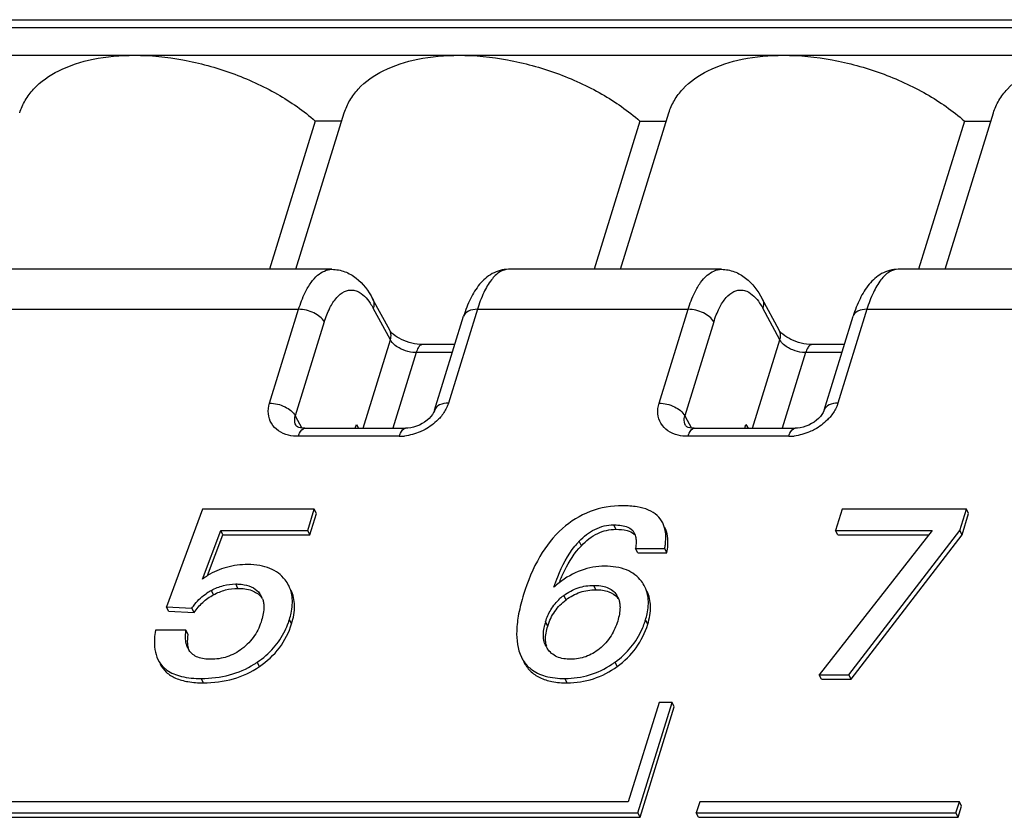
# Model space of a CAD drawing. Header units: millimetres. Extents: x 0 to 594, y 0 to 420.
# Tile 72 of 120: x 393.73 to 402.11, y 204.62 to 211.41. Entities that reach past the tile are written whole.
import ezdxf

# ---------------------------------------------------------------- set-up
doc = ezdxf.new("R2010")
doc.units = ezdxf.units.MM
doc.header["$LTSCALE"] = 32.67
doc.layers.get('0').update_dxf_attribs({"linetype": 'CONTINUOUS'})

msp = doc.modelspace()

# ---------------------------------------------------------------- linework, layer by layer
at = {"color": 7, "linetype": 'CONTINUOUS'}
for p, q in [((390.68491, 211.41017), (415.55356, 211.41017)), ((390.55739, 211.10706), (415.42603, 211.10706)), ((396.07818, 209.28559), (396.48978, 210.61752)), ((398.84136, 209.28559), (399.25296, 210.61752)), ((401.60455, 209.28559), (402.01614, 210.61752)), ((396.24295, 210.54761), (395.85295, 209.28559)), ((396.46817, 210.54761), (396.24295, 210.54761)), ((399.00613, 210.54761), (398.61614, 209.28559)), ((399.00613, 210.54761), (399.23136, 210.54761)), ((401.76931, 210.54761), (401.37932, 209.28559)), ((401.76931, 210.54761), (401.99454, 210.54761)), ((396.38441, 209.28559), (392.36246, 209.28559)), ((399.70023, 209.28559), (397.88883, 209.28559)), ((403.01605, 209.28559), (401.20465, 209.28559)), ((396.87716, 208.76653), (396.7313, 209.03542)), ((400.19298, 208.76653), (400.04712, 209.03542)), ((397.25909, 208.0873), (397.506, 208.8863)), ((400.57491, 208.0873), (400.82182, 208.8863)), ((397.43135, 208.64473), (397.15631, 208.64473)), ((400.74717, 208.64473), (400.47213, 208.64473)), ((396.58335, 207.93216), (396.59323, 207.96411)), ((396.59323, 207.96411), (396.61117, 207.93216)), ((399.89917, 207.93216), (399.90905, 207.96411)), ((399.90905, 207.96411), (399.92699, 207.93216)), ((396.15374, 207.93216), (397.01214, 207.93216)), ((399.46956, 207.93216), (400.32796, 207.93216)), ((395.28425, 207.24335), (394.97559, 206.41268)), ((396.23443, 207.24335), (395.28425, 207.24335)), ((396.1789, 207.06367), (396.23443, 207.24335)), ((396.1972, 207.02637), (396.25273, 207.20606)), ((396.25273, 207.20606), (396.23443, 207.24335)), ((400.72749, 207.24335), (400.67196, 207.06367)), ((401.78619, 207.24335), (400.72749, 207.24335)), ((401.73067, 207.06367), (401.78619, 207.24335)), ((401.74897, 207.02637), (401.8045, 207.20606)), ((401.8045, 207.20606), (401.78619, 207.24335)), ((395.28309, 206.64931), (395.43884, 207.06367)), ((395.45715, 207.02637), (395.43884, 207.06367)), ((395.43884, 207.06367), (396.1789, 207.06367)), ((396.1972, 207.02637), (396.1789, 207.06367)), ((401.49399, 207.06367), (400.53306, 205.83337)), ((400.69026, 207.02637), (400.67196, 207.06367)), ((400.67196, 207.06367), (401.49399, 207.06367)), ((400.78591, 205.83337), (401.73067, 207.06367)), ((401.74897, 207.02637), (401.73067, 207.06367)), ((395.32663, 206.67915), (395.45715, 207.02637)), ((395.45715, 207.02637), (396.1972, 207.02637)), ((400.69026, 207.02637), (401.46486, 207.02637)), ((400.80421, 205.79607), (401.74897, 207.02637)), ((398.98818, 206.87222), (398.96987, 206.90951)), ((398.96987, 206.90951), (399.2181, 206.90951)), ((398.98818, 206.87222), (399.2364, 206.87222)), ((399.2364, 206.87222), (399.2181, 206.90951)), ((394.9939, 206.37538), (394.97559, 206.41268)), ((394.97559, 206.41268), (395.19247, 206.4009)), ((394.9939, 206.37538), (395.21077, 206.3636)), ((395.21077, 206.3636), (395.19247, 206.4009)), ((395.14144, 206.21336), (394.88283, 206.21336)), ((395.15974, 206.17606), (395.14144, 206.21336)), ((400.55137, 205.79607), (400.53306, 205.83337)), ((400.53306, 205.83337), (400.78591, 205.83337)), ((400.55137, 205.79607), (400.80421, 205.79607)), ((400.80421, 205.79607), (400.78591, 205.83337)), ((399.16914, 205.59837), (398.90771, 204.75237)), ((398.98918, 204.65838), (399.27966, 205.59837)), ((399.00749, 204.62108), (399.29797, 205.56107)), ((399.27966, 205.59837), (399.16914, 205.59837)), ((399.29797, 205.56107), (399.27966, 205.59837)), ((398.90771, 204.75237), (391.39185, 204.75237)), ((399.51561, 204.75237), (399.48656, 204.65838)), ((401.72615, 204.75237), (399.51561, 204.75237)), ((401.6971, 204.65838), (401.72615, 204.75237)), ((401.71541, 204.62108), (401.74445, 204.71508)), ((401.74445, 204.71508), (401.72615, 204.75237)), ((391.25227, 204.65838), (398.98918, 204.65838)), ((391.27057, 204.62108), (399.00749, 204.62108)), ((399.00749, 204.62108), (398.98918, 204.65838)), ((399.50486, 204.62108), (399.48656, 204.65838)), ((399.48656, 204.65838), (401.6971, 204.65838)), ((399.50486, 204.62108), (401.71541, 204.62108)), ((401.71541, 204.62108), (401.6971, 204.65838))]:
    msp.add_line(p, q, dxfattribs=at)
at = {"color": 9, "linetype": 'CONTINUOUS'}
for p, q in [((415.49865, 211.34206), (390.63001, 211.34206)), ((397.88883, 209.28559), (397.88856, 209.28559)), ((401.20465, 209.28559), (401.20438, 209.28559)), ((392.0967, 208.94504), (396.1011, 208.94504)), ((395.85418, 208.14602), (396.1011, 208.94504)), ((396.88272, 208.68461), (396.73691, 208.9534)), ((397.62307, 208.94504), (397.37615, 208.14601)), ((397.62307, 208.94504), (399.41692, 208.94504)), ((399.17, 208.14602), (399.41692, 208.94504)), ((400.19854, 208.68461), (400.05273, 208.9534)), ((400.93889, 208.94504), (400.69197, 208.14601)), ((400.93889, 208.94504), (402.73274, 208.94504)), ((396.31981, 208.83717), (396.07287, 208.03806)), ((399.63563, 208.83717), (399.38869, 208.03806)), ((396.65019, 207.93216), (396.88272, 208.68461)), ((399.96601, 207.93216), (400.19854, 208.68461)), ((397.1014, 208.57662), (396.90225, 207.93216)), ((397.4103, 208.57662), (397.1014, 208.57662)), ((400.41722, 208.57662), (400.21806, 207.93216)), ((400.72612, 208.57662), (400.41722, 208.57662)), ((396.07287, 208.03806), (396.12939, 207.93387)), ((399.38869, 208.03806), (399.44521, 207.93387)), ((396.95718, 207.86405), (396.09887, 207.86405)), ((400.273, 207.86405), (399.41469, 207.86405)), ((398.80185, 207.07252), (398.78355, 207.10982)), ((398.96356, 207.02515), (398.95629, 207.03996)), ((398.50806, 206.93319), (398.48976, 206.97048)), ((395.3769, 206.51548), (395.3586, 206.55278)), ((395.58391, 206.5698), (395.5656, 206.60709)), ((398.63131, 206.55801), (398.61301, 206.59531)), ((398.37747, 206.47259), (398.35917, 206.50988)), ((396.04147, 206.26836), (396.02316, 206.30565)), ((398.2217, 206.24872), (398.2034, 206.28601)), ((399.07283, 206.26443), (399.05452, 206.30173)), ((395.76726, 205.90408), (395.74896, 205.94137)), ((398.81306, 205.90484), (398.79475, 205.94213)), ((395.29037, 205.76563), (395.27207, 205.80293)), ((398.38645, 205.76563), (398.36814, 205.80293))]:
    msp.add_line(p, q, dxfattribs=at)
at = {"color": 7, "linetype": 'CONTINUOUS'}
for points in [[(397.25912, 208.0874), (397.2567, 208.08045), (397.24992, 208.06583), (397.24018, 208.04989), (397.22755, 208.03337), (397.21216, 208.01685), (397.19422, 208.00078), (397.1741, 207.98567), (397.15221, 207.97195), (397.12885, 207.95987), (397.1045, 207.94972), (397.07977, 207.94179), (397.05523, 207.9362), (397.03147, 207.93301), (397.01213, 207.93217)], [(400.57494, 208.0874), (400.57252, 208.08045), (400.56574, 208.06583), (400.556, 208.04989), (400.54337, 208.03337), (400.52798, 208.01685), (400.51004, 208.00078), (400.48991, 207.98567), (400.46803, 207.97195), (400.44467, 207.95987), (400.42032, 207.94972), (400.39559, 207.94179), (400.37105, 207.9362), (400.34729, 207.93301), (400.32795, 207.93217)], [(396.15371, 207.93216), (396.13347, 207.93321), (396.11633, 207.93599), (396.10212, 207.94006), (396.09135, 207.94481), (396.08439, 207.94925), (396.08105, 207.95223), (396.07968, 207.9539), (396.07954, 207.95411)], [(399.46953, 207.93216), (399.44929, 207.93321), (399.43215, 207.93599), (399.41794, 207.94006), (399.40717, 207.94481), (399.40021, 207.94925), (399.39687, 207.95223), (399.3955, 207.9539), (399.39536, 207.95411)]]:
    msp.add_lwpolyline(points, dxfattribs=at)
at = {"color": 9, "linetype": 'CONTINUOUS'}
for centre in [(396.95673, 208.27237), (400.27255, 208.27237)]:
    msp.add_arc(centre, 0.40832, 270.062364, 276.446808, dxfattribs=at)
at = {"color": 7, "linetype": 'CONTINUOUS'}
for centre, radius, start, end in [((398.99772, 206.48952), 0.69955, 137.784655, 141.025588), ((398.97043, 206.51398), 0.66291, 136.477181, 137.765148), ((398.89792, 206.96938), 0.08613, 40.347571, 46.099027), ((395.64684, 206.16609), 0.60483, 121.969262, 126.970597), ((395.75664, 206.46448), 0.29061, 26.214533, 37.760491), ((398.84396, 205.95066), 0.84845, 128.159194, 132.158962), ((399.6522, 206.10217), 1.42871, 158.065837, 158.856149), ((398.78884, 206.45528), 0.28924, 26.210196, 37.210572), ((395.57434, 206.15262), 0.45461, 118.330788, 124.183113), ((395.63094, 206.42387), 0.17254, 26.142613, 35.722666), ((395.65043, 206.38736), 0.17112, 35.741802, 39.750154), ((395.62733, 206.42214), 0.17655, 19.351359, 26.131495), ((398.6344, 206.14538), 0.45674, 128.156605, 132.454682), ((398.64018, 206.13819), 0.46597, 127.09047, 128.169683), ((398.67695, 206.42675), 0.15778, 26.11066, 34.245523), ((398.694, 206.38852), 0.15934, 34.269137, 39.889856), ((398.66929, 206.42302), 0.1663, 18.843122, 26.100293), ((395.34243, 206.51593), 0.71247, 340.482742, 342.834055), ((398.67182, 206.14087), 0.4904, 162.784605, 166.035581), ((398.34813, 206.51994), 0.73933, 340.587059, 342.833541), ((395.37474, 206.50419), 0.67809, 334.290024, 340.505706), ((398.3766, 206.50975), 0.7091, 336.105457, 340.59867), ((395.30097, 206.12923), 0.15842, 206.11398, 210.565878), ((395.29455, 206.12549), 0.15099, 210.58186, 213.560482), ((398.37803, 206.16314), 0.19187, 206.141688, 209.460765), ((398.41655, 206.13209), 0.21307, 190.268568, 194.912499), ((398.3775, 206.16284), 0.19127, 209.461992, 212.174863), ((398.37728, 206.1627), 0.191, 212.175486, 214.300578), ((395.3063, 206.59301), 0.78777, 301.929605, 303.826403), ((395.30293, 206.59808), 0.79385, 303.824614, 304.183946), ((398.32689, 206.58706), 0.79676, 303.663553, 305.517295), ((398.31804, 206.59956), 0.81207, 305.512965, 305.946679)]:
    msp.add_arc(centre, radius, start, end, dxfattribs=at)
for points, knots in [([(393.72661, 210.61751), (393.73804, 210.65445), (393.77036, 210.72713), (393.87185, 210.86103), (394.06656, 210.99538), (394.36357, 211.08833), (394.58474, 211.10706), (394.70216, 211.10706)], [0, 0, 0, 0, 0.0999058, 0.2033292, 0.4308532, 0.6965947, 1, 1, 1, 1]), ([(394.70216, 211.10706), (394.84075, 211.10706), (395.12396, 211.07877), (395.53536, 210.96651), (395.91715, 210.79198), (396.14388, 210.63471), (396.24295, 210.54761)], [0, 0, 0, 0, 0.2490008, 0.5081175, 0.7629946, 1, 1, 1, 1]), ([(396.4898, 210.61751), (396.50122, 210.65445), (396.53355, 210.72713), (396.63503, 210.86103), (396.82974, 210.99538), (397.12675, 211.08833), (397.34792, 211.10706), (397.46534, 211.10706)], [0, 0, 0, 0, 0.0999058, 0.2033292, 0.4308532, 0.6965947, 1, 1, 1, 1]), ([(397.46534, 211.10706), (397.60393, 211.10706), (397.88714, 211.07877), (398.29855, 210.96651), (398.68034, 210.79198), (398.90706, 210.63471), (399.00613, 210.54761)], [0, 0, 0, 0, 0.2490008, 0.5081175, 0.7629946, 1, 1, 1, 1]), ([(399.25298, 210.61751), (399.2644, 210.65445), (399.29673, 210.72713), (399.39821, 210.86103), (399.59292, 210.99538), (399.88993, 211.08833), (400.1111, 211.10706), (400.22853, 211.10706)], [0, 0, 0, 0, 0.0999058, 0.2033292, 0.4308532, 0.6965947, 1, 1, 1, 1]), ([(400.22853, 211.10706), (400.36711, 211.10706), (400.65032, 211.07877), (401.06173, 210.96651), (401.44352, 210.79198), (401.67025, 210.63471), (401.76931, 210.54761)], [0, 0, 0, 0, 0.2490008, 0.5081175, 0.7629946, 1, 1, 1, 1]), ([(402.01616, 210.61751), (402.02759, 210.65445), (402.05991, 210.72713), (402.1614, 210.86103), (402.35611, 210.99538), (402.65312, 211.08833), (402.87428, 211.10706), (402.99171, 211.10706)], [0, 0, 0, 0, 0.0999058, 0.2033292, 0.4308532, 0.6965947, 1, 1, 1, 1]), ([(396.38491, 209.28536), (396.42215, 209.28519), (396.49675, 209.2716), (396.62679, 209.19463), (396.69556, 209.1013), (396.7313, 209.03536)], [0, 0, 0, 0, 0.2501097, 0.4961772, 1, 1, 1, 1]), ([(397.88837, 209.28555), (397.84019, 209.28528), (397.744, 209.25878), (397.63525, 209.16089), (397.55795, 209.03287), (397.52178, 208.93734), (397.50601, 208.88629)], [0, 0, 0, 0, 0.2451228, 0.4824594, 0.728142, 1, 1, 1, 1]), ([(399.70073, 209.28536), (399.73797, 209.28519), (399.81257, 209.2716), (399.94261, 209.19463), (400.01138, 209.1013), (400.04712, 209.03536)], [0, 0, 0, 0, 0.2501097, 0.4961772, 1, 1, 1, 1]), ([(401.20419, 209.28555), (401.15601, 209.28528), (401.05982, 209.25878), (400.95107, 209.16089), (400.87377, 209.03287), (400.8376, 208.93734), (400.82183, 208.88629)], [0, 0, 0, 0, 0.2451228, 0.4824594, 0.728142, 1, 1, 1, 1]), ([(397.15631, 208.64473), (397.09444, 208.64473), (397.00366, 208.66795), (396.91537, 208.72304), (396.88426, 208.75345), (396.87716, 208.76653)], [0, 0, 0, 0, 0.5937083, 0.8571338, 1, 1, 1, 1]), ([(400.47213, 208.64473), (400.41026, 208.64473), (400.31948, 208.66795), (400.23119, 208.72304), (400.20008, 208.75345), (400.19298, 208.76653)], [0, 0, 0, 0, 0.5937083, 0.8571338, 1, 1, 1, 1]), ([(398.86047, 207.27281), (398.76659, 207.27281), (398.57749, 207.24272), (398.41531, 207.14047), (398.34634, 207.07863)], [0, 0, 0, 0, 0.5033451, 1, 1, 1, 1]), ([(399.20121, 207.1265), (399.18945, 207.15046), (399.15506, 207.19594), (399.07704, 207.24238), (398.97614, 207.26835), (398.90131, 207.27281), (398.86047, 207.27281)], [0, 0, 0, 0, 0.2053261, 0.4259379, 0.6857843, 1, 1, 1, 1]), ([(399.22577, 207.03427), (399.22501, 207.04269), (399.22095, 207.07434), (399.21154, 207.10544), (399.20121, 207.1265)], [0, 0, 0, 0, 0.2649517, 1, 1, 1, 1]), ([(398.34634, 207.07863), (398.27069, 207.01079), (398.13374, 206.83429), (398.05082, 206.62916), (398.01609, 206.51676)], [0, 0, 0, 0, 0.4634191, 1, 1, 1, 1]), ([(398.48976, 206.97048), (398.52813, 207.01089), (398.5954, 207.06515), (398.70071, 207.10365), (398.75642, 207.10982), (398.78355, 207.10982)], [0, 0, 0, 0, 0.5012143, 0.7560091, 1, 1, 1, 1]), ([(398.50806, 206.93319), (398.54795, 206.97519), (398.63659, 207.04663), (398.74896, 207.07252), (398.80185, 207.07252)], [0, 0, 0, 0, 0.5227054, 1, 1, 1, 1]), ([(398.78355, 207.10982), (398.79051, 207.10982), (398.81774, 207.10937), (398.84503, 207.10683), (398.86491, 207.10283)], [0, 0, 0, 0, 0.2556673, 1, 1, 1, 1]), ([(398.80185, 207.07252), (398.83385, 207.07252), (398.88847, 207.06939), (398.94137, 207.04712), (398.95764, 207.03144)], [0, 0, 0, 0, 0.5861317, 1, 1, 1, 1]), ([(398.86491, 207.10283), (398.87287, 207.10123), (398.90204, 207.09405), (398.93095, 207.07931), (398.94526, 207.06244)], [0, 0, 0, 0, 0.2684087, 1, 1, 1, 1]), ([(399.2364, 206.87222), (399.24027, 206.89313), (399.25018, 206.96527), (399.24237, 207.04261), (399.21951, 207.08921)], [0, 0, 0, 0, 0.2906956, 1, 1, 1, 1]), ([(398.97353, 206.98158), (398.97394, 206.97568), (398.97472, 206.95159), (398.97249, 206.92749), (398.96987, 206.90951)], [0, 0, 0, 0, 0.2455947, 1, 1, 1, 1]), ([(399.2181, 206.90951), (399.22016, 206.92067), (399.22666, 206.96187), (399.22851, 207.00401), (399.22577, 207.03427)], [0, 0, 0, 0, 0.2718541, 1, 1, 1, 1]), ([(398.27449, 206.5796), (398.2844, 206.60963), (398.32891, 206.73307), (398.39108, 206.85197), (398.45387, 206.92952)], [0, 0, 0, 0, 0.2406591, 1, 1, 1, 1]), ([(398.3269, 206.63585), (398.33887, 206.66556), (398.38595, 206.77189), (398.44994, 206.872), (398.50806, 206.93319)], [0, 0, 0, 0, 0.2751131, 1, 1, 1, 1]), ([(395.66853, 206.77205), (395.60735, 206.77205), (395.48726, 206.75811), (395.37591, 206.70994), (395.3266, 206.67918)], [0, 0, 0, 0, 0.5128324, 1, 1, 1, 1]), ([(395.98639, 206.64244), (395.96993, 206.66371), (395.93071, 206.70261), (395.85591, 206.74388), (395.76674, 206.76767), (395.70252, 206.77205), (395.66853, 206.77205)], [0, 0, 0, 0, 0.2270135, 0.4595393, 0.7131126, 1, 1, 1, 1]), ([(398.7084, 206.7583), (398.63997, 206.7583), (398.49883, 206.73409), (398.37589, 206.66184), (398.31975, 206.61779)], [0, 0, 0, 0, 0.4895081, 1, 1, 1, 1]), ([(399.01919, 206.63019), (399.00332, 206.65112), (398.96528, 206.68948), (398.86311, 206.7466), (398.77098, 206.7583), (398.7084, 206.7583)], [0, 0, 0, 0, 0.2267963, 0.4596139, 1, 1, 1, 1]), ([(395.3586, 206.55278), (395.39092, 206.5702), (395.45821, 206.59763), (395.53042, 206.60709), (395.5656, 206.60709)], [0, 0, 0, 0, 0.5106611, 1, 1, 1, 1]), ([(395.3769, 206.51548), (395.40896, 206.53276), (395.47621, 206.56026), (395.54843, 206.5698), (395.58391, 206.5698)], [0, 0, 0, 0, 0.5065671, 1, 1, 1, 1]), ([(395.5656, 206.60709), (395.57184, 206.60709), (395.59628, 206.60664), (395.62072, 206.60426), (395.63862, 206.60096)], [0, 0, 0, 0, 0.2552703, 1, 1, 1, 1]), ([(395.58391, 206.5698), (395.62373, 206.5698), (395.69717, 206.56257), (395.76133, 206.52163), (395.782, 206.49678)], [0, 0, 0, 0, 0.5520307, 1, 1, 1, 1]), ([(395.63862, 206.60096), (395.66544, 206.59603), (395.7161, 206.58014), (395.75661, 206.54464), (395.77102, 206.52461)], [0, 0, 0, 0, 0.5249575, 1, 1, 1, 1]), ([(396.04476, 206.50138), (396.04367, 206.50947), (396.03825, 206.54092), (396.02782, 206.57154), (396.01736, 206.59285)], [0, 0, 0, 0, 0.2558202, 1, 1, 1, 1]), ([(396.04147, 206.26836), (396.05704, 206.31876), (396.07618, 206.41626), (396.05539, 206.51536), (396.03566, 206.55556)], [0, 0, 0, 0, 0.5408871, 1, 1, 1, 1]), ([(398.35917, 206.50988), (398.39593, 206.53768), (398.47725, 206.58174), (398.56858, 206.59531), (398.61301, 206.59531)], [0, 0, 0, 0, 0.509197, 1, 1, 1, 1]), ([(398.37747, 206.47259), (398.41366, 206.49995), (398.49479, 206.54418), (398.58617, 206.55801), (398.63131, 206.55801)], [0, 0, 0, 0, 0.5012562, 1, 1, 1, 1]), ([(398.61301, 206.59531), (398.63307, 206.59531), (398.6721, 206.59299), (398.72735, 206.57962), (398.77447, 206.55427), (398.79814, 206.52909), (398.80738, 206.51554)], [0, 0, 0, 0, 0.27553, 0.5348152, 0.7747497, 1, 1, 1, 1]), ([(398.63131, 206.55801), (398.6686, 206.55801), (398.73705, 206.55159), (398.79704, 206.51369), (398.81626, 206.4907)], [0, 0, 0, 0, 0.5544877, 1, 1, 1, 1]), ([(399.07561, 206.49144), (399.07455, 206.49953), (399.06922, 206.53103), (399.0588, 206.56169), (399.04833, 206.58302)], [0, 0, 0, 0, 0.2557539, 1, 1, 1, 1]), ([(399.07283, 206.26443), (399.08806, 206.31373), (399.10665, 206.40931), (399.08599, 206.50628), (399.06664, 206.54572)], [0, 0, 0, 0, 0.5401018, 1, 1, 1, 1]), ([(395.19247, 206.4009), (395.20065, 206.41288), (395.23645, 206.46117), (395.28119, 206.50307), (395.31892, 206.52869)], [0, 0, 0, 0, 0.2413405, 1, 1, 1, 1]), ([(395.21077, 206.3636), (395.23228, 206.39509), (395.28163, 206.45333), (395.34394, 206.49771), (395.3769, 206.51548)], [0, 0, 0, 0, 0.5045609, 1, 1, 1, 1]), ([(395.80133, 206.45291), (395.80368, 206.44059), (395.80873, 206.38831), (395.7981, 206.33576), (395.78637, 206.2978)], [0, 0, 0, 0, 0.2398448, 1, 1, 1, 1]), ([(396.02316, 206.30565), (396.02854, 206.32304), (396.0455, 206.38664), (396.05113, 206.4541), (396.04476, 206.50138)], [0, 0, 0, 0, 0.2760786, 1, 1, 1, 1]), ([(398.01609, 206.51676), (397.99937, 206.46267), (397.97271, 206.36086), (397.94891, 206.18223), (397.96423, 206.05251), (397.99779, 205.98435)], [0, 0, 0, 0, 0.3132145, 0.5796499, 1, 1, 1, 1]), ([(398.2034, 206.28601), (398.21441, 206.32164), (398.24583, 206.39384), (398.29615, 206.45496), (398.32609, 206.48237)], [0, 0, 0, 0, 0.4787587, 1, 1, 1, 1]), ([(398.2217, 206.24872), (398.23538, 206.29298), (398.27525, 206.3779), (398.34097, 206.44499), (398.37747, 206.47259)], [0, 0, 0, 0, 0.50306, 1, 1, 1, 1]), ([(399.05452, 206.30173), (399.05972, 206.31855), (399.07617, 206.3802), (399.08163, 206.44555), (399.07561, 206.49144)], [0, 0, 0, 0, 0.2756289, 1, 1, 1, 1]), ([(398.83403, 206.44743), (398.83613, 206.43502), (398.84005, 206.38246), (398.82889, 206.32999), (398.81712, 206.29191)], [0, 0, 0, 0, 0.2399609, 1, 1, 1, 1]), ([(395.78637, 206.2978), (395.77239, 206.25258), (395.7309, 206.16051), (395.66075, 206.08661), (395.61906, 206.05527)], [0, 0, 0, 0, 0.4757238, 1, 1, 1, 1]), ([(398.81712, 206.29191), (398.80364, 206.2483), (398.76514, 206.15941), (398.70041, 206.08596), (398.66144, 206.05453)], [0, 0, 0, 0, 0.4768699, 1, 1, 1, 1]), ([(394.88283, 206.21336), (394.87863, 206.18926), (394.86804, 206.1065), (394.87709, 206.01802), (394.90326, 205.96469)], [0, 0, 0, 0, 0.2916283, 1, 1, 1, 1]), ([(395.14202, 206.11304), (395.14066, 206.12113), (395.13675, 206.15446), (395.13843, 206.18823), (395.14144, 206.21336)], [0, 0, 0, 0, 0.2449268, 1, 1, 1, 1]), ([(395.74896, 205.94137), (395.7997, 205.97584), (395.89236, 206.05503), (395.96004, 206.1568), (395.98571, 206.21002)], [0, 0, 0, 0, 0.5093736, 1, 1, 1, 1]), ([(395.76726, 205.90408), (395.83175, 205.94788), (395.94831, 206.05401), (396.01893, 206.19541), (396.04147, 206.26836)], [0, 0, 0, 0, 0.5052306, 1, 1, 1, 1]), ([(398.18513, 206.18867), (398.1854, 206.1945), (398.18722, 206.21825), (398.1916, 206.24177), (398.19592, 206.25922)], [0, 0, 0, 0, 0.2452787, 1, 1, 1, 1]), ([(398.2069, 206.09411), (398.2048, 206.10564), (398.19962, 206.15765), (398.20978, 206.21016), (398.2217, 206.24872)], [0, 0, 0, 0, 0.225039, 1, 1, 1, 1]), ([(398.79475, 205.94213), (398.84479, 205.97841), (398.93578, 206.06201), (399.00051, 206.16749), (399.02492, 206.22253)], [0, 0, 0, 0, 0.5065682, 1, 1, 1, 1]), ([(398.81306, 205.90484), (398.8741, 205.9491), (398.98391, 206.05554), (399.05083, 206.19325), (399.07283, 206.26443)], [0, 0, 0, 0, 0.5030214, 1, 1, 1, 1]), ([(395.16033, 206.07574), (395.15906, 206.08324), (395.15503, 206.11655), (395.15666, 206.15034), (395.15974, 206.17606)], [0, 0, 0, 0, 0.2270292, 1, 1, 1, 1]), ([(398.20578, 206.0786), (398.20171, 206.08689), (398.18758, 206.12183), (398.18379, 206.16036), (398.18513, 206.18867)], [0, 0, 0, 0, 0.2458756, 1, 1, 1, 1]), ([(395.16879, 206.04207), (395.16788, 206.04472), (395.16435, 206.05575), (395.16179, 206.06709), (395.16033, 206.07574)], [0, 0, 0, 0, 0.2420466, 1, 1, 1, 1]), ([(395.35361, 205.96592), (395.3345, 205.96592), (395.29732, 205.96811), (395.24467, 205.98076), (395.19977, 206.00488), (395.17736, 206.02902), (395.16874, 206.04202)], [0, 0, 0, 0, 0.2756231, 0.5350429, 0.7749823, 1, 1, 1, 1]), ([(395.61906, 206.05527), (395.58053, 206.02632), (395.49557, 205.98023), (395.40006, 205.96592), (395.35361, 205.96592)], [0, 0, 0, 0, 0.5092194, 1, 1, 1, 1]), ([(398.41851, 205.96592), (398.37827, 205.96592), (398.31799, 205.97406), (398.25286, 206.01415), (398.22915, 206.04091), (398.21949, 206.05507)], [0, 0, 0, 0, 0.5332513, 0.7728511, 1, 1, 1, 1]), ([(398.66144, 206.05453), (398.62681, 206.0266), (398.55002, 205.98077), (398.46156, 205.96592), (398.41851, 205.96592)], [0, 0, 0, 0, 0.5082378, 1, 1, 1, 1]), ([(394.90326, 205.96469), (394.91627, 205.93818), (394.94074, 205.90542), (394.97162, 205.8805), (394.97982, 205.87459)], [0, 0, 0, 0, 0.744948, 1, 1, 1, 1]), ([(397.99779, 205.98435), (398.00262, 205.97453), (398.02336, 205.93716), (398.05243, 205.90441), (398.07723, 205.88457)], [0, 0, 0, 0, 0.2562191, 1, 1, 1, 1]), ([(398.01609, 205.94705), (398.03049, 205.9178), (398.06894, 205.86296), (398.15474, 205.8042), (398.26361, 205.77131), (398.3435, 205.76563), (398.38645, 205.76563)], [0, 0, 0, 0, 0.2247736, 0.4513419, 0.7038631, 1, 1, 1, 1]), ([(394.92156, 205.9274), (394.93454, 205.90096), (394.97189, 205.85086), (395.05653, 205.79933), (395.16564, 205.77056), (395.24639, 205.76563), (395.29037, 205.76563)], [0, 0, 0, 0, 0.208499, 0.4299995, 0.6886388, 1, 1, 1, 1]), ([(394.97982, 205.87459), (395.0161, 205.84847), (395.11334, 205.81033), (395.2153, 205.80293), (395.27207, 205.80293)], [0, 0, 0, 0, 0.4405362, 1, 1, 1, 1]), ([(395.27207, 205.80293), (395.35296, 205.80293), (395.51128, 205.82074), (395.65814, 205.88406), (395.72293, 205.92443)], [0, 0, 0, 0, 0.5144872, 1, 1, 1, 1]), ([(395.29037, 205.76563), (395.37645, 205.76563), (395.5453, 205.78588), (395.69993, 205.85835), (395.76726, 205.90408)], [0, 0, 0, 0, 0.5139776, 1, 1, 1, 1]), ([(398.07723, 205.88457), (398.11322, 205.85578), (398.20908, 205.81186), (398.31207, 205.80293), (398.36814, 205.80293)], [0, 0, 0, 0, 0.4511228, 1, 1, 1, 1]), ([(398.36814, 205.80293), (398.43859, 205.80293), (398.58066, 205.8224), (398.70981, 205.8848), (398.76854, 205.92391)], [0, 0, 0, 0, 0.4995507, 1, 1, 1, 1]), ([(398.38645, 205.76563), (398.46188, 205.76563), (398.61476, 205.78819), (398.75145, 205.86016), (398.81306, 205.90484)], [0, 0, 0, 0, 0.4978044, 1, 1, 1, 1])]:
    msp.add_open_spline(points, degree=3, knots=knots, dxfattribs=at)
at = {"color": 9, "linetype": 'CONTINUOUS'}
for points, knots in [([(396.1011, 208.94504), (396.11623, 208.99399), (396.14592, 209.07302), (396.2025, 209.1703), (396.26975, 209.2499), (396.34059, 209.28554), (396.3844, 209.28558)], [0, 0, 0, 0, 0.3291606, 0.5399356, 0.7185514, 1, 1, 1, 1]), ([(397.88857, 209.28558), (397.86262, 209.28549), (397.80409, 209.2648), (397.73324, 209.19099), (397.67054, 209.08138), (397.63814, 208.99382), (397.62307, 208.94504)], [0, 0, 0, 0, 0.1712244, 0.3864097, 0.6631524, 1, 1, 1, 1]), ([(399.41692, 208.94504), (399.43205, 208.99399), (399.46174, 209.07302), (399.51832, 209.1703), (399.58557, 209.2499), (399.65641, 209.28554), (399.70022, 209.28558)], [0, 0, 0, 0, 0.3291606, 0.5399356, 0.7185514, 1, 1, 1, 1]), ([(401.20439, 209.28558), (401.17844, 209.28549), (401.11991, 209.2648), (401.04906, 209.19099), (400.98636, 209.08138), (400.95396, 208.99382), (400.93889, 208.94504)], [0, 0, 0, 0, 0.1712244, 0.3864097, 0.6631524, 1, 1, 1, 1]), ([(396.31981, 208.83717), (396.33244, 208.878), (396.36038, 208.95118), (396.41679, 209.04162), (396.48379, 209.10009), (396.53728, 209.11123), (396.56077, 209.10886)], [0, 0, 0, 0, 0.330298, 0.6020717, 0.8175326, 1, 1, 1, 1]), ([(396.56077, 209.10886), (396.57408, 209.10752), (396.63612, 209.09063), (396.68204, 209.03929), (396.70994, 208.99803)], [0, 0, 0, 0, 0.2117099, 1, 1, 1, 1]), ([(399.63563, 208.83717), (399.64826, 208.878), (399.6762, 208.95118), (399.73261, 209.04162), (399.79961, 209.10009), (399.85309, 209.11123), (399.87659, 209.10886)], [0, 0, 0, 0, 0.330298, 0.6020717, 0.8175326, 1, 1, 1, 1]), ([(399.87659, 209.10886), (399.8899, 209.10752), (399.95194, 209.09063), (399.99786, 209.03929), (400.02576, 208.99803)], [0, 0, 0, 0, 0.2117099, 1, 1, 1, 1]), ([(396.73132, 209.03537), (396.73449, 209.02952), (396.74509, 209.0036), (396.7431, 208.97369), (396.73685, 208.95349)], [0, 0, 0, 0, 0.2394951, 1, 1, 1, 1]), ([(400.04714, 209.03537), (400.05031, 209.02952), (400.06091, 209.0036), (400.05891, 208.97369), (400.05267, 208.95349)], [0, 0, 0, 0, 0.2394951, 1, 1, 1, 1]), ([(396.31978, 208.83706), (396.30123, 208.87125), (396.22897, 208.92437), (396.14588, 208.94504), (396.1011, 208.94504)], [0, 0, 0, 0, 0.4648773, 1, 1, 1, 1]), ([(397.62307, 208.94504), (397.5968, 208.94504), (397.54986, 208.93968), (397.51177, 208.90496), (397.506, 208.8863)], [0, 0, 0, 0, 0.5735367, 1, 1, 1, 1]), ([(399.6356, 208.83706), (399.61705, 208.87125), (399.54479, 208.92437), (399.4617, 208.94504), (399.41692, 208.94504)], [0, 0, 0, 0, 0.4648773, 1, 1, 1, 1]), ([(400.93889, 208.94504), (400.91262, 208.94504), (400.86568, 208.93968), (400.82759, 208.90496), (400.82182, 208.8863)], [0, 0, 0, 0, 0.5735367, 1, 1, 1, 1]), ([(396.88272, 208.68461), (396.88492, 208.69174), (396.89108, 208.7188), (396.88684, 208.74868), (396.87716, 208.76653)], [0, 0, 0, 0, 0.2687751, 1, 1, 1, 1]), ([(400.19854, 208.68461), (400.20074, 208.69174), (400.2069, 208.7188), (400.20266, 208.74868), (400.19298, 208.76653)], [0, 0, 0, 0, 0.2687751, 1, 1, 1, 1]), ([(396.99153, 208.59877), (396.97937, 208.60367), (396.93757, 208.62372), (396.8987, 208.65514), (396.88272, 208.68461)], [0, 0, 0, 0, 0.2811122, 1, 1, 1, 1]), ([(397.15631, 208.64473), (397.15088, 208.64473), (397.13483, 208.63935), (397.1151, 208.61413), (397.10573, 208.59064), (397.1014, 208.57662)], [0, 0, 0, 0, 0.176711, 0.5221721, 1, 1, 1, 1]), ([(400.30735, 208.59877), (400.29519, 208.60367), (400.25339, 208.62372), (400.21452, 208.65514), (400.19854, 208.68461)], [0, 0, 0, 0, 0.2811122, 1, 1, 1, 1]), ([(400.47213, 208.64473), (400.4667, 208.64473), (400.45065, 208.63935), (400.43092, 208.61413), (400.42155, 208.59064), (400.41722, 208.57662)], [0, 0, 0, 0, 0.176711, 0.5221721, 1, 1, 1, 1]), ([(397.1014, 208.57662), (397.09237, 208.57662), (397.05491, 208.57872), (397.01793, 208.58813), (396.99153, 208.59877)], [0, 0, 0, 0, 0.2408395, 1, 1, 1, 1]), ([(400.41722, 208.57662), (400.40819, 208.57662), (400.37073, 208.57872), (400.33375, 208.58813), (400.30735, 208.59877)], [0, 0, 0, 0, 0.2408395, 1, 1, 1, 1]), ([(396.01521, 207.87387), (395.98464, 207.88141), (395.92757, 207.90508), (395.86392, 207.97075), (395.8371, 208.05715), (395.84522, 208.11704), (395.85418, 208.14602)], [0, 0, 0, 0, 0.2648562, 0.5066095, 0.7447902, 1, 1, 1, 1]), ([(395.85419, 208.14605), (395.89912, 208.14605), (395.98224, 208.12531), (396.05439, 208.07213), (396.07287, 208.03807)], [0, 0, 0, 0, 0.536917, 1, 1, 1, 1]), ([(397.37616, 208.14605), (397.35058, 208.14605), (397.30393, 208.14084), (397.26516, 208.10658), (397.25913, 208.08733)], [0, 0, 0, 0, 0.5590609, 1, 1, 1, 1]), ([(397.37615, 208.14601), (397.37322, 208.13652), (397.35867, 208.09731), (397.33616, 208.06127), (397.31621, 208.03647)], [0, 0, 0, 0, 0.2378989, 1, 1, 1, 1]), ([(399.33103, 207.87387), (399.30046, 207.88141), (399.24339, 207.90508), (399.17974, 207.97075), (399.15292, 208.05715), (399.16104, 208.11704), (399.17, 208.14602)], [0, 0, 0, 0, 0.2648562, 0.5066095, 0.7447902, 1, 1, 1, 1]), ([(399.17001, 208.14605), (399.21494, 208.14605), (399.29806, 208.12531), (399.37021, 208.07213), (399.38869, 208.03807)], [0, 0, 0, 0, 0.536917, 1, 1, 1, 1]), ([(400.69198, 208.14605), (400.6664, 208.14605), (400.61975, 208.14084), (400.58098, 208.10658), (400.57495, 208.08733)], [0, 0, 0, 0, 0.5590609, 1, 1, 1, 1]), ([(400.69197, 208.14601), (400.68904, 208.13652), (400.67449, 208.09731), (400.65198, 208.06127), (400.63203, 208.03647)], [0, 0, 0, 0, 0.2378989, 1, 1, 1, 1]), ([(396.0793, 207.95469), (396.0695, 207.97302), (396.06458, 208.00324), (396.07066, 208.0309), (396.07287, 208.03807)], [0, 0, 0, 0, 0.7347769, 1, 1, 1, 1]), ([(397.31621, 208.03647), (397.30708, 208.02513), (397.26691, 207.98053), (397.21767, 207.94436), (397.1778, 207.92265)], [0, 0, 0, 0, 0.2428196, 1, 1, 1, 1]), ([(399.39512, 207.95469), (399.38532, 207.97302), (399.3804, 208.00324), (399.38648, 208.0309), (399.38869, 208.03807)], [0, 0, 0, 0, 0.7347769, 1, 1, 1, 1]), ([(400.63203, 208.03647), (400.6229, 208.02513), (400.58273, 207.98053), (400.53349, 207.94436), (400.49362, 207.92265)], [0, 0, 0, 0, 0.2428196, 1, 1, 1, 1]), ([(396.09883, 207.86405), (396.10166, 207.8732), (396.11117, 207.89983), (396.13344, 207.9322), (396.15368, 207.93213)], [0, 0, 0, 0, 0.3211755, 1, 1, 1, 1]), ([(396.95723, 207.86406), (396.96006, 207.87321), (396.96957, 207.89984), (396.99186, 207.93221), (397.01211, 207.93213)], [0, 0, 0, 0, 0.3212139, 1, 1, 1, 1]), ([(397.1778, 207.92265), (397.16407, 207.91518), (397.10871, 207.88828), (397.04819, 207.87173), (397.00258, 207.86663)], [0, 0, 0, 0, 0.2540118, 1, 1, 1, 1]), ([(399.41465, 207.86405), (399.41748, 207.8732), (399.42699, 207.89983), (399.44926, 207.9322), (399.4695, 207.93213)], [0, 0, 0, 0, 0.3211755, 1, 1, 1, 1]), ([(400.27305, 207.86406), (400.27588, 207.87321), (400.28539, 207.89984), (400.30768, 207.93221), (400.32793, 207.93213)], [0, 0, 0, 0, 0.3212139, 1, 1, 1, 1]), ([(400.49362, 207.92265), (400.47989, 207.91518), (400.42453, 207.88828), (400.36401, 207.87173), (400.3184, 207.86663)], [0, 0, 0, 0, 0.2540118, 1, 1, 1, 1])]:
    msp.add_open_spline(points, degree=3, knots=knots, dxfattribs=at)
for points in [[(396.70994, 208.99803), (396.71968, 208.98363), (396.72863, 208.96868), (396.73691, 208.9534)], [(400.02576, 208.99803), (400.0355, 208.98363), (400.04445, 208.96868), (400.05273, 208.9534)], [(396.09887, 207.86405), (396.07079, 207.86405), (396.04247, 207.86714), (396.01521, 207.87387)], [(399.41469, 207.86405), (399.38661, 207.86405), (399.35829, 207.86714), (399.33103, 207.87387)]]:
    msp.add_open_spline(points, degree=3, dxfattribs=at)
at = {"color": 7, "linetype": 'CONTINUOUS'}
for points in [[(398.94526, 207.06244), (398.9507, 207.05603), (398.95528, 207.04883), (398.95899, 207.04129)], [(398.95899, 207.04129), (398.96208, 207.03499), (398.9646, 207.0284), (398.96662, 207.02169)], [(398.96662, 207.02169), (398.97053, 207.0087), (398.9726, 206.99511), (398.97353, 206.98158)], [(395.79391, 206.48064), (395.79708, 206.47161), (395.79954, 206.46231), (395.80133, 206.45291)], [(398.82668, 206.47673), (398.82993, 206.46721), (398.83236, 206.45736), (398.83403, 206.44743)], [(395.15873, 206.0595), (395.15049, 206.07628), (395.14514, 206.0946), (395.14202, 206.11304)]]:
    msp.add_open_spline(points, degree=3, dxfattribs=at)

doc.saveas('drawing.dxf')
